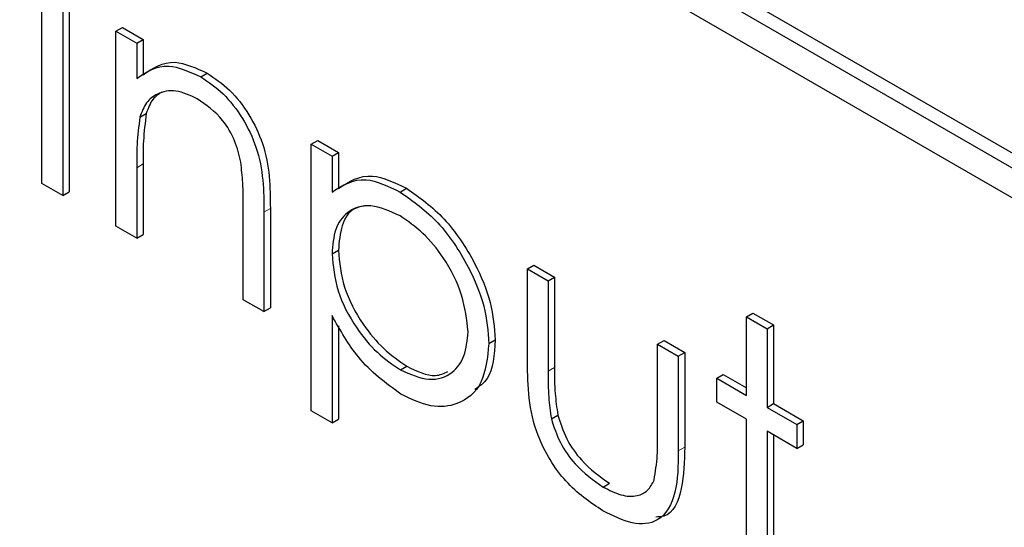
# Paper-space layout 'Blatt2' of a CAD drawing. Header units: millimetres. Extents: x 5 to 418, y 2 to 292.
# Tile 36 of 100: x 117.617 to 118.521, y 186.134 to 186.601. Entities that reach past the tile are written whole.
import ezdxf

# ---------------------------------------------------------------- set-up
doc = ezdxf.new("R2010")
doc.units = ezdxf.units.MM

psp = doc.layouts.new('Blatt2')

# ---------------------------------------------------------------- linework, layer by layer
at = {"color": 7, "linetype": 'Continuous', "lineweight": 25}
for p, q in [((120.2211, 185.50073), (117.62837, 186.99748)), ((120.20931, 185.49393), (117.61659, 186.99067)), ((117.61659, 186.96346), (120.20931, 185.46671)), ((117.63705, 186.45011), (117.63705, 186.69507)), ((117.66198, 186.68748), (117.66198, 186.44252)), ((117.65608, 186.68408), (117.65608, 186.43912)), ((117.70504, 186.58987), (117.71093, 186.59327)), ((117.70504, 186.58987), (117.72408, 186.57888)), ((117.70504, 186.41086), (117.70504, 186.58987)), ((117.71093, 186.59327), (117.72997, 186.58228)), ((117.72408, 186.57888), (117.72997, 186.58228)), ((117.72408, 186.57888), (117.72408, 186.54659)), ((117.72997, 186.58228), (117.72997, 186.54999)), ((117.78306, 186.54797), (117.78895, 186.55137)), ((117.72701, 186.51094), (117.7329, 186.51434)), ((117.88453, 186.48625), (117.89043, 186.48965)), ((117.89043, 186.48965), (117.90946, 186.47866)), ((117.88453, 186.48625), (117.90357, 186.47526)), ((117.88453, 186.24129), (117.88453, 186.48625)), ((117.90357, 186.47526), (117.90946, 186.47866)), ((117.90357, 186.47526), (117.90357, 186.44214)), ((117.90946, 186.47866), (117.90946, 186.44554)), ((117.72408, 186.46459), (117.72408, 186.39987)), ((117.72997, 186.468), (117.72997, 186.40327)), ((117.65608, 186.43912), (117.63705, 186.45011)), ((117.96621, 186.44224), (117.9721, 186.44564)), ((117.65608, 186.43912), (117.66198, 186.44252)), ((117.82198, 186.34335), (117.82198, 186.42755)), ((117.84691, 186.42718), (117.84691, 186.33576)), ((117.84102, 186.42378), (117.84102, 186.33236)), ((117.72408, 186.39987), (117.70504, 186.41086)), ((117.72408, 186.39987), (117.72997, 186.40327)), ((117.90357, 186.38536), (117.90946, 186.38876)), ((118.08307, 186.37164), (118.08896, 186.37504)), ((118.08307, 186.37164), (118.10211, 186.36065)), ((118.08307, 186.28611), (118.08307, 186.37164)), ((118.08896, 186.37504), (118.108, 186.36405)), ((118.10211, 186.36065), (118.108, 186.36405)), ((118.108, 186.36405), (118.108, 186.28102)), ((118.10211, 186.36065), (118.10211, 186.27762)), ((117.84102, 186.33236), (117.82198, 186.34335)), ((117.84102, 186.33236), (117.84691, 186.33576)), ((117.90357, 186.32868), (117.90357, 186.2303)), ((118.28432, 186.32769), (118.29021, 186.33109)), ((118.28432, 186.32769), (118.30336, 186.3167)), ((118.28432, 186.25546), (118.28432, 186.32769)), ((118.29021, 186.33109), (118.30925, 186.3201)), ((117.90946, 186.31944), (117.90946, 186.2337)), ((118.30336, 186.3167), (118.30925, 186.3201)), ((118.30336, 186.3167), (118.30336, 186.24447)), ((118.30925, 186.3201), (118.30925, 186.24787)), ((118.04771, 186.30303), (118.05361, 186.30644)), ((118.20273, 186.30256), (118.20862, 186.30596)), ((118.20273, 186.30256), (118.22177, 186.29157)), ((118.20273, 186.21953), (118.20273, 186.30256)), ((118.20862, 186.30596), (118.22766, 186.29497)), ((118.22177, 186.29157), (118.22766, 186.29497)), ((118.22177, 186.29157), (118.22177, 186.20442)), ((118.22766, 186.29497), (118.22766, 186.20782)), ((117.96634, 186.27886), (117.97223, 186.28226)), ((118.25712, 186.27116), (118.26302, 186.27456)), ((118.25712, 186.24917), (118.25712, 186.27116)), ((118.25712, 186.27116), (118.28432, 186.25546)), ((118.26302, 186.27456), (118.28432, 186.26226)), ((118.28432, 186.23347), (118.25712, 186.24917)), ((118.30336, 186.24447), (118.30925, 186.24787)), ((118.30336, 186.24447), (118.33056, 186.22877)), ((118.30925, 186.24787), (118.33645, 186.23217)), ((117.90357, 186.2303), (117.88453, 186.24129)), ((118.10512, 186.23402), (118.11102, 186.23742)), ((117.90357, 186.2303), (117.90946, 186.2337)), ((118.28432, 186.07645), (118.28432, 186.23347)), ((118.33056, 186.22877), (118.33645, 186.23217)), ((118.33056, 186.22877), (118.33056, 186.20678)), ((118.33645, 186.23217), (118.33645, 186.21018)), ((118.33056, 186.20678), (118.30336, 186.22248)), ((118.30336, 186.22248), (118.30336, 186.06546)), ((118.30925, 186.21908), (118.30925, 186.06886)), ((118.33056, 186.20678), (118.33645, 186.21018)), ((118.15272, 186.17126), (118.15861, 186.17467))]:
    psp.add_line(p, q, dxfattribs=at)
at = {"color": 7, "linetype": 'Continuous', "lineweight": 18}
for p, q in [((117.72408, 186.46459), (117.72997, 186.468)), ((117.84102, 186.42378), (117.84691, 186.42718)), ((118.10211, 186.27762), (118.108, 186.28102)), ((118.22177, 186.20442), (118.22766, 186.20782))]:
    psp.add_line(p, q, dxfattribs=at)
at = {"color": 7, "linetype": 'Continuous', "lineweight": 25}
for points, knots in [([(117.72997, 186.54999), (117.73901, 186.55603), (117.75519, 186.56682), (117.77862, 186.5561), (117.78895, 186.55137)], [0, 0, 0, 0, 0.559141, 1, 1, 1, 1]), ([(117.72408, 186.54659), (117.73312, 186.55263), (117.7493, 186.56342), (117.77273, 186.5527), (117.78306, 186.54797)], [0, 0, 0, 0, 0.559141, 1, 1, 1, 1]), ([(117.78895, 186.55137), (117.7959, 186.54666), (117.8098, 186.53723), (117.82804, 186.5138), (117.84655, 186.47451), (117.84676, 186.4467), (117.84691, 186.42718)], [0, 0, 0, 0, 0.187021, 0.37389, 0.56061, 1, 1, 1, 1]), ([(117.78306, 186.54797), (117.79001, 186.54326), (117.80391, 186.53383), (117.82215, 186.5104), (117.84066, 186.47111), (117.84087, 186.4433), (117.84102, 186.42378)], [0, 0, 0, 0, 0.187021, 0.37389, 0.56061, 1, 1, 1, 1]), ([(117.77974, 186.5279), (117.77302, 186.53097), (117.75958, 186.53712), (117.74381, 186.53364), (117.73234, 186.52514), (117.72878, 186.51568), (117.72701, 186.51094)], [0, 0, 0, 0, 0.279553, 0.559373, 0.779703, 1, 1, 1, 1]), ([(117.74733, 186.53414), (117.74435, 186.53222), (117.73772, 186.52797), (117.73461, 186.51918), (117.7329, 186.51434)], [0, 0, 0, 0, 0.449857, 1, 1, 1, 1]), ([(117.81973, 186.46958), (117.81821, 186.47616), (117.81517, 186.48928), (117.80139, 186.51291), (117.78795, 186.52222), (117.77974, 186.5279)], [0, 0, 0, 0, 0.2811923, 0.5613307, 1, 1, 1, 1]), ([(117.72701, 186.51094), (117.72595, 186.50263), (117.72405, 186.48778), (117.72407, 186.47168), (117.72408, 186.46459)], [0, 0, 0, 0, 0.559658, 1, 1, 1, 1]), ([(117.7329, 186.51434), (117.73184, 186.50603), (117.72994, 186.49118), (117.72996, 186.47508), (117.72997, 186.468)], [0, 0, 0, 0, 0.559658, 1, 1, 1, 1]), ([(117.82198, 186.42755), (117.82202, 186.43517), (117.8221, 186.44877), (117.82045, 186.46323), (117.81973, 186.46958)], [0, 0, 0, 0, 0.560255, 1, 1, 1, 1]), ([(117.90357, 186.44214), (117.91322, 186.44831), (117.9305, 186.45937), (117.95527, 186.44749), (117.96621, 186.44224)], [0, 0, 0, 0, 0.558418, 1, 1, 1, 1]), ([(117.90946, 186.44554), (117.91911, 186.45171), (117.93639, 186.46277), (117.96116, 186.45089), (117.9721, 186.44564)], [0, 0, 0, 0, 0.558418, 1, 1, 1, 1]), ([(117.9721, 186.44564), (117.98399, 186.43721), (118.00778, 186.42033), (118.03429, 186.38013), (118.05103, 186.3403), (118.05275, 186.31772), (118.05361, 186.30644)], [0, 0, 0, 0, 0.279627, 0.559432, 0.779703, 1, 1, 1, 1]), ([(117.96621, 186.44224), (117.9781, 186.43381), (118.00189, 186.41693), (118.0284, 186.37673), (118.04514, 186.3369), (118.04685, 186.31432), (118.04771, 186.30303)], [0, 0, 0, 0, 0.279627, 0.559432, 0.779703, 1, 1, 1, 1]), ([(117.96604, 186.42035), (117.95686, 186.42452), (117.9385, 186.43286), (117.91782, 186.42576), (117.90536, 186.40931), (117.90417, 186.39335), (117.90357, 186.38536)], [0, 0, 0, 0, 0.279747, 0.559315, 0.779515, 1, 1, 1, 1]), ([(117.93322, 186.42933), (117.92984, 186.42868), (117.92047, 186.4269), (117.91143, 186.41232), (117.91012, 186.39662), (117.90946, 186.38876)], [0, 0, 0, 0, 0.219851, 0.609672, 1, 1, 1, 1]), ([(118.02868, 186.31378), (118.02741, 186.32496), (118.02489, 186.34733), (118.00813, 186.38036), (117.98745, 186.40574), (117.97318, 186.41548), (117.96604, 186.42035)], [0, 0, 0, 0, 0.279387, 0.559092, 0.779508, 1, 1, 1, 1]), ([(117.90946, 186.38876), (117.91048, 186.3776), (117.9125, 186.35529), (117.92985, 186.32208), (117.95075, 186.29703), (117.96507, 186.28718), (117.97223, 186.28226)], [0, 0, 0, 0, 0.279654, 0.558875, 0.779455, 1, 1, 1, 1]), ([(117.90357, 186.38536), (117.90458, 186.3742), (117.90661, 186.35188), (117.92395, 186.31868), (117.94486, 186.29363), (117.95918, 186.28378), (117.96634, 186.27886)], [0, 0, 0, 0, 0.279654, 0.558875, 0.779455, 1, 1, 1, 1]), ([(117.9668, 186.2566), (117.953, 186.2667), (117.92829, 186.28478), (117.91114, 186.31524), (117.90357, 186.32868)], [0, 0, 0, 0, 0.558466, 1, 1, 1, 1]), ([(117.96634, 186.27886), (117.97541, 186.27494), (117.99354, 186.26709), (118.01393, 186.27429), (118.02627, 186.29052), (118.02787, 186.30603), (118.02868, 186.31378)], [0, 0, 0, 0, 0.279628, 0.559247, 0.779775, 1, 1, 1, 1]), ([(118.04771, 186.30303), (118.04633, 186.29006), (118.04356, 186.2641), (118.0214, 186.2466), (117.99491, 186.24319), (117.97617, 186.25213), (117.9668, 186.2566)], [0, 0, 0, 0, 0.27954, 0.559273, 0.779559, 1, 1, 1, 1]), ([(118.05361, 186.30644), (118.05271, 186.2928), (118.05135, 186.27209), (118.03903, 186.26366), (118.03481, 186.26077)], [0, 0, 0, 0, 0.658028, 1, 1, 1, 1]), ([(117.97223, 186.28226), (117.98154, 186.27779), (117.99585, 186.27091), (118.00637, 186.27563), (118.01005, 186.27727)], [0, 0, 0, 0, 0.650568, 1, 1, 1, 1]), ([(118.15255, 186.14938), (118.14075, 186.15727), (118.11723, 186.17299), (118.08427, 186.22783), (118.08352, 186.26398), (118.08307, 186.28611)], [0, 0, 0, 0, 0.28097, 0.559785, 1, 1, 1, 1]), ([(118.108, 186.28102), (118.10798, 186.27315), (118.10794, 186.25911), (118.11008, 186.24405), (118.11102, 186.23742)], [0, 0, 0, 0, 0.5603768, 1, 1, 1, 1]), ([(118.10211, 186.27762), (118.10209, 186.26975), (118.10205, 186.25571), (118.10418, 186.24064), (118.10512, 186.23402)], [0, 0, 0, 0, 0.5603768, 1, 1, 1, 1]), ([(118.11102, 186.23742), (118.11336, 186.23007), (118.11804, 186.21536), (118.1351, 186.19119), (118.1497, 186.18093), (118.15861, 186.17467)], [0, 0, 0, 0, 0.280117, 0.560544, 1, 1, 1, 1]), ([(118.10512, 186.23402), (118.10746, 186.22667), (118.11215, 186.21196), (118.12921, 186.18779), (118.14381, 186.17753), (118.15272, 186.17126)], [0, 0, 0, 0, 0.280117, 0.560544, 1, 1, 1, 1]), ([(118.19959, 186.17772), (118.20075, 186.18513), (118.20282, 186.19839), (118.20276, 186.21306), (118.20273, 186.21953)], [0, 0, 0, 0, 0.559371, 1, 1, 1, 1]), ([(118.22766, 186.20782), (118.22735, 186.19487), (118.22674, 186.16911), (118.21624, 186.14436), (118.20366, 186.14376), (118.20119, 186.14365)], [0, 0, 0, 0, 0.448451, 0.891556, 1, 1, 1, 1]), ([(118.22177, 186.20442), (118.2216, 186.19114), (118.22125, 186.16475), (118.20634, 186.13843), (118.1798, 186.13563), (118.16164, 186.14479), (118.15255, 186.14938)], [0, 0, 0, 0, 0.281501, 0.559646, 0.779298, 1, 1, 1, 1]), ([(118.15272, 186.17126), (118.15823, 186.16845), (118.16925, 186.16283), (118.18338, 186.16235), (118.19409, 186.16725), (118.19775, 186.17423), (118.19959, 186.17772)], [0, 0, 0, 0, 0.28027, 0.560007, 0.780074, 1, 1, 1, 1])]:
    psp.add_open_spline(points, degree=3, knots=knots, dxfattribs=at)

doc.saveas('drawing.dxf')
